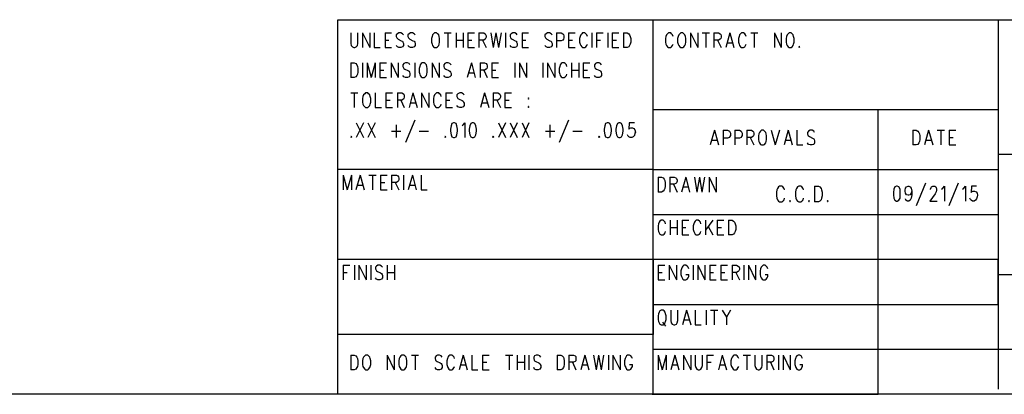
# Model space of a CAD drawing. Extents: x 11.9 to 28.1, y 10.8 to 21.2.
# Tile 27 of 33: x 22.3 to 25.6, y 10.8 to 12. Entities that reach past the tile are written whole.
import ezdxf

# ---------------------------------------------------------------- set-up
doc = ezdxf.new("R2010")
doc.units = 0
doc.header["$MEASUREMENT"] = 0
doc.layers.add('LAYNR1', color=2, linetype='Continuous')

msp = doc.modelspace()

# ---------------------------------------------------------------- linework, layer by layer
at = {"layer": 'LAYNR1'}
for points in [[(23.389, 10.799), (23.389, 12.049)], [(23.389, 12.049), (28.093, 12.049)], [(24.442, 10.799), (24.442, 12.049)], [(25.593, 12.049), (25.593, 10.816)], [(23.433, 12.005), (23.433, 11.97), (23.434, 11.963), (23.438, 11.958), (23.443, 11.956)], [(23.446, 11.956), (23.451, 11.958), (23.455, 11.963), (23.456, 11.97), (23.456, 12.005)], [(23.472, 12.005), (23.472, 11.956)], [(23.472, 12.005), (23.496, 11.956)], [(23.496, 12.005), (23.496, 11.956)], [(23.511, 12.005), (23.511, 11.956)], [(23.547, 12.005), (23.547, 11.956)], [(23.547, 12.005), (23.569, 12.005)], [(23.608, 11.998), (23.605, 12.002), (23.6, 12.005), (23.593, 12.005), (23.588, 12.002), (23.584, 11.998), (23.584, 11.993)], [(23.584, 11.993), (23.586, 11.988), (23.588, 11.986), (23.591, 11.984), (23.601, 11.979), (23.605, 11.977), (23.606, 11.974)], [(23.647, 11.998), (23.644, 12.002), (23.639, 12.005), (23.632, 12.005), (23.627, 12.002), (23.623, 11.998), (23.623, 11.993)], [(23.623, 11.993), (23.625, 11.988), (23.627, 11.986), (23.63, 11.984), (23.64, 11.979), (23.644, 11.977), (23.646, 11.974)], [(23.704, 11.993), (23.702, 11.986), (23.702, 11.974)], [(23.712, 12.005), (23.709, 12.002), (23.705, 11.998), (23.704, 11.993)], [(23.727, 11.993), (23.726, 11.998), (23.722, 12.002), (23.719, 12.005), (23.712, 12.005)], [(23.729, 11.974), (23.729, 11.986), (23.727, 11.993)], [(23.744, 12.005), (23.768, 12.005)], [(23.756, 12.005), (23.756, 11.956)], [(23.784, 12.005), (23.784, 11.956)], [(23.808, 12.005), (23.808, 11.956)], [(23.823, 12.005), (23.823, 11.956)], [(23.823, 12.005), (23.845, 12.005)], [(23.86, 12.005), (23.86, 11.956)], [(23.86, 12.005), (23.876, 12.005), (23.881, 12.002), (23.882, 12), (23.884, 11.995), (23.884, 11.991), (23.882, 11.986), (23.881, 11.984), (23.876, 11.981), (23.86, 11.981)], [(23.9, 12.005), (23.908, 11.956)], [(23.917, 12.005), (23.908, 11.956)], [(23.917, 12.005), (23.925, 11.956)], [(23.934, 12.005), (23.925, 11.956)], [(23.949, 12.005), (23.949, 11.956)], [(23.988, 11.998), (23.985, 12.002), (23.98, 12.005), (23.973, 12.005), (23.968, 12.002), (23.964, 11.998), (23.964, 11.993)], [(23.964, 11.993), (23.966, 11.988), (23.968, 11.986), (23.971, 11.984), (23.981, 11.979), (23.985, 11.977), (23.986, 11.974)], [(24.004, 12.005), (24.004, 11.956)], [(24.004, 12.005), (24.026, 12.005)], [(24.104, 11.998), (24.101, 12.002), (24.096, 12.005), (24.089, 12.005), (24.084, 12.002), (24.08, 11.998), (24.08, 11.993)], [(24.08, 11.993), (24.082, 11.988), (24.084, 11.986), (24.087, 11.984), (24.097, 11.979), (24.101, 11.977), (24.102, 11.974)], [(24.119, 12.005), (24.119, 11.956)], [(24.119, 12.005), (24.135, 12.005), (24.14, 12.002), (24.142, 12), (24.143, 11.995), (24.143, 11.988), (24.142, 11.984), (24.14, 11.981), (24.135, 11.979), (24.119, 11.979)], [(24.159, 12.005), (24.159, 11.956)], [(24.159, 12.005), (24.181, 12.005)], [(24.198, 11.993), (24.196, 11.986), (24.196, 11.974)], [(24.222, 11.993), (24.22, 11.998), (24.217, 12.002), (24.213, 12.005), (24.206, 12.005), (24.203, 12.002), (24.2, 11.998), (24.198, 11.993)], [(24.237, 12.005), (24.237, 11.956)], [(24.252, 12.005), (24.252, 11.956)], [(24.252, 12.005), (24.275, 12.005)], [(24.29, 12.005), (24.29, 11.956)], [(24.305, 12.005), (24.305, 11.956)], [(24.305, 12.005), (24.327, 12.005)], [(24.343, 12.005), (24.343, 11.956)], [(24.343, 12.005), (24.355, 12.005), (24.36, 12.002), (24.363, 11.998), (24.365, 11.993)], [(24.365, 11.993), (24.367, 11.986), (24.367, 11.974)], [(24.484, 11.993), (24.483, 11.986), (24.483, 11.974)], [(24.508, 11.993), (24.506, 11.998), (24.503, 12.002), (24.5, 12.005), (24.493, 12.005), (24.489, 12.002), (24.486, 11.998), (24.484, 11.993)], [(24.525, 11.993), (24.523, 11.986), (24.523, 11.974)], [(24.534, 12.005), (24.53, 12.002), (24.527, 11.998), (24.525, 11.993)], [(24.549, 11.993), (24.547, 11.998), (24.544, 12.002), (24.54, 12.005), (24.534, 12.005)], [(24.551, 11.974), (24.551, 11.986), (24.549, 11.993)], [(24.566, 12.005), (24.566, 11.956)], [(24.566, 12.005), (24.59, 11.956)], [(24.59, 12.005), (24.59, 11.956)], [(24.605, 12.005), (24.629, 12.005)], [(24.617, 12.005), (24.617, 11.956)], [(24.644, 12.005), (24.644, 11.956)], [(24.644, 12.005), (24.66, 12.005), (24.665, 12.002), (24.667, 12), (24.668, 11.995), (24.668, 11.991), (24.667, 11.986), (24.665, 11.984), (24.66, 11.981), (24.644, 11.981)], [(24.697, 12.005), (24.684, 11.956)], [(24.697, 12.005), (24.711, 11.956)], [(24.728, 11.993), (24.726, 11.986), (24.726, 11.974)], [(24.752, 11.993), (24.75, 11.998), (24.747, 12.002), (24.743, 12.005), (24.736, 12.005), (24.733, 12.002), (24.73, 11.998), (24.728, 11.993)], [(24.767, 12.005), (24.791, 12.005)], [(24.779, 12.005), (24.779, 11.956)], [(24.846, 12.005), (24.846, 11.956)], [(24.846, 12.005), (24.869, 11.956)], [(24.869, 12.005), (24.869, 11.956)], [(24.886, 11.993), (24.885, 11.986), (24.885, 11.974)], [(24.895, 12.005), (24.892, 12.002), (24.888, 11.998), (24.886, 11.993)], [(24.91, 11.993), (24.909, 11.998), (24.905, 12.002), (24.902, 12.005), (24.895, 12.005)], [(24.912, 11.974), (24.912, 11.986), (24.91, 11.993)], [(23.547, 11.981), (23.56, 11.981)], [(23.593, 11.956), (23.588, 11.958), (23.584, 11.963)], [(23.606, 11.974), (23.608, 11.97), (23.608, 11.963), (23.605, 11.958), (23.6, 11.956)], [(23.632, 11.956), (23.627, 11.958), (23.623, 11.963)], [(23.646, 11.974), (23.647, 11.97), (23.647, 11.963), (23.644, 11.958), (23.639, 11.956)], [(23.702, 11.974), (23.704, 11.967), (23.705, 11.963), (23.709, 11.958), (23.712, 11.956)], [(23.719, 11.956), (23.722, 11.958), (23.726, 11.963), (23.727, 11.967), (23.729, 11.974)], [(23.784, 11.981), (23.808, 11.981)], [(23.823, 11.981), (23.836, 11.981)], [(23.872, 11.981), (23.884, 11.956)], [(23.973, 11.956), (23.968, 11.958), (23.964, 11.963)], [(23.986, 11.974), (23.988, 11.97), (23.988, 11.963), (23.985, 11.958), (23.98, 11.956)], [(24.004, 11.981), (24.017, 11.981)], [(24.089, 11.956), (24.084, 11.958), (24.08, 11.963)], [(24.102, 11.974), (24.104, 11.97), (24.104, 11.963), (24.101, 11.958), (24.096, 11.956)], [(24.159, 11.981), (24.172, 11.981)], [(24.196, 11.974), (24.198, 11.967), (24.2, 11.963), (24.203, 11.958), (24.206, 11.956)], [(24.213, 11.956), (24.217, 11.958), (24.22, 11.963), (24.222, 11.967)], [(24.252, 11.981), (24.266, 11.981)], [(24.305, 11.981), (24.319, 11.981)], [(24.367, 11.974), (24.365, 11.967), (24.363, 11.963), (24.36, 11.958), (24.355, 11.956)], [(24.483, 11.974), (24.484, 11.967), (24.486, 11.963), (24.489, 11.958), (24.493, 11.956)], [(24.5, 11.956), (24.503, 11.958), (24.506, 11.963), (24.508, 11.967)], [(24.523, 11.974), (24.525, 11.967), (24.527, 11.963), (24.53, 11.958), (24.534, 11.956)], [(24.54, 11.956), (24.544, 11.958), (24.547, 11.963), (24.549, 11.967), (24.551, 11.974)], [(24.656, 11.981), (24.668, 11.956)], [(24.689, 11.972), (24.706, 11.972)], [(24.726, 11.974), (24.728, 11.967), (24.73, 11.963), (24.733, 11.958), (24.736, 11.956)], [(24.743, 11.956), (24.747, 11.958), (24.75, 11.963), (24.752, 11.967)], [(24.885, 11.974), (24.886, 11.967), (24.888, 11.963), (24.892, 11.958), (24.895, 11.956)], [(24.902, 11.956), (24.905, 11.958), (24.909, 11.963), (24.91, 11.967), (24.912, 11.974)], [(24.929, 11.96), (24.927, 11.958), (24.929, 11.956)], [(24.929, 11.956), (24.931, 11.958), (24.929, 11.96)], [(23.443, 11.956), (23.446, 11.956)], [(23.511, 11.956), (23.531, 11.956)], [(23.547, 11.956), (23.569, 11.956)], [(23.6, 11.956), (23.593, 11.956)], [(23.639, 11.956), (23.632, 11.956)], [(23.712, 11.956), (23.719, 11.956)], [(23.823, 11.956), (23.845, 11.956)], [(23.98, 11.956), (23.973, 11.956)], [(24.004, 11.956), (24.026, 11.956)], [(24.096, 11.956), (24.089, 11.956)], [(24.159, 11.956), (24.181, 11.956)], [(24.206, 11.956), (24.213, 11.956)], [(24.305, 11.956), (24.327, 11.956)], [(24.355, 11.956), (24.343, 11.956)], [(24.493, 11.956), (24.5, 11.956)], [(24.534, 11.956), (24.54, 11.956)], [(24.736, 11.956), (24.743, 11.956)], [(24.895, 11.956), (24.902, 11.956)], [(23.433, 11.905), (23.433, 11.856)], [(23.433, 11.905), (23.444, 11.905), (23.45, 11.903), (23.453, 11.898), (23.455, 11.893)], [(23.455, 11.893), (23.456, 11.886), (23.456, 11.874)], [(23.472, 11.905), (23.472, 11.856)], [(23.487, 11.905), (23.487, 11.856)], [(23.487, 11.905), (23.501, 11.856)], [(23.514, 11.905), (23.501, 11.856)], [(23.514, 11.905), (23.514, 11.856)], [(23.53, 11.905), (23.53, 11.856)], [(23.53, 11.905), (23.552, 11.905)], [(23.567, 11.905), (23.567, 11.856)], [(23.567, 11.905), (23.591, 11.856)], [(23.591, 11.905), (23.591, 11.856)], [(23.63, 11.898), (23.627, 11.903), (23.622, 11.905), (23.615, 11.905), (23.61, 11.903), (23.606, 11.898), (23.606, 11.893)], [(23.606, 11.893), (23.608, 11.888), (23.61, 11.886), (23.613, 11.884), (23.623, 11.879), (23.627, 11.877), (23.629, 11.874)], [(23.646, 11.905), (23.646, 11.856)], [(23.663, 11.893), (23.661, 11.886), (23.661, 11.874)], [(23.671, 11.905), (23.668, 11.903), (23.664, 11.898), (23.663, 11.893)], [(23.686, 11.893), (23.685, 11.898), (23.681, 11.903), (23.678, 11.905), (23.671, 11.905)], [(23.688, 11.874), (23.688, 11.886), (23.686, 11.893)], [(23.704, 11.905), (23.704, 11.856)], [(23.704, 11.905), (23.727, 11.856)], [(23.727, 11.905), (23.727, 11.856)], [(23.767, 11.898), (23.763, 11.903), (23.758, 11.905), (23.751, 11.905), (23.746, 11.903), (23.743, 11.898), (23.743, 11.893)], [(23.743, 11.893), (23.744, 11.888), (23.746, 11.886), (23.75, 11.884), (23.76, 11.879), (23.763, 11.877), (23.765, 11.874)], [(23.835, 11.905), (23.821, 11.856)], [(23.835, 11.905), (23.848, 11.856)], [(23.864, 11.905), (23.864, 11.856)], [(23.864, 11.905), (23.879, 11.905), (23.884, 11.903), (23.886, 11.9), (23.888, 11.895), (23.888, 11.891), (23.886, 11.886), (23.884, 11.884), (23.879, 11.881), (23.864, 11.881)], [(23.903, 11.905), (23.903, 11.856)], [(23.903, 11.905), (23.925, 11.905)], [(23.98, 11.905), (23.98, 11.856)], [(23.995, 11.905), (23.995, 11.856)], [(23.995, 11.905), (24.019, 11.856)], [(24.019, 11.905), (24.019, 11.856)], [(24.073, 11.905), (24.073, 11.856)], [(24.089, 11.905), (24.089, 11.856)], [(24.089, 11.905), (24.113, 11.856)], [(24.113, 11.905), (24.113, 11.856)], [(24.13, 11.893), (24.128, 11.886), (24.128, 11.874)], [(24.154, 11.893), (24.152, 11.898), (24.148, 11.903), (24.145, 11.905), (24.138, 11.905), (24.135, 11.903), (24.131, 11.898), (24.13, 11.893)], [(24.169, 11.905), (24.169, 11.856)], [(24.193, 11.905), (24.193, 11.856)], [(24.208, 11.905), (24.208, 11.856)], [(24.208, 11.905), (24.23, 11.905)], [(24.269, 11.898), (24.266, 11.903), (24.261, 11.905), (24.254, 11.905), (24.249, 11.903), (24.246, 11.898), (24.246, 11.893)], [(24.246, 11.893), (24.247, 11.888), (24.249, 11.886), (24.252, 11.884), (24.263, 11.879), (24.266, 11.877), (24.268, 11.874)], [(23.456, 11.874), (23.455, 11.867), (23.453, 11.863), (23.45, 11.858), (23.444, 11.856)], [(23.53, 11.881), (23.543, 11.881)], [(23.615, 11.856), (23.61, 11.858), (23.606, 11.863)], [(23.629, 11.874), (23.63, 11.87), (23.63, 11.863), (23.627, 11.858), (23.622, 11.856)], [(23.661, 11.874), (23.663, 11.867), (23.664, 11.863), (23.668, 11.858), (23.671, 11.856)], [(23.678, 11.856), (23.681, 11.858), (23.685, 11.863), (23.686, 11.867), (23.688, 11.874)], [(23.751, 11.856), (23.746, 11.858), (23.743, 11.863)], [(23.765, 11.874), (23.767, 11.87), (23.767, 11.863), (23.763, 11.858), (23.758, 11.856)], [(23.826, 11.872), (23.843, 11.872)], [(23.876, 11.881), (23.888, 11.856)], [(23.903, 11.881), (23.917, 11.881)], [(24.128, 11.874), (24.13, 11.867), (24.131, 11.863), (24.135, 11.858), (24.138, 11.856)], [(24.145, 11.856), (24.148, 11.858), (24.152, 11.863), (24.154, 11.867)], [(24.169, 11.881), (24.193, 11.881)], [(24.208, 11.881), (24.222, 11.881)], [(24.254, 11.856), (24.249, 11.858), (24.246, 11.863)], [(24.268, 11.874), (24.269, 11.87), (24.269, 11.863), (24.266, 11.858), (24.261, 11.856)], [(23.444, 11.856), (23.433, 11.856)], [(23.53, 11.856), (23.552, 11.856)], [(23.622, 11.856), (23.615, 11.856)], [(23.671, 11.856), (23.678, 11.856)], [(23.758, 11.856), (23.751, 11.856)], [(23.903, 11.856), (23.925, 11.856)], [(24.138, 11.856), (24.145, 11.856)], [(24.208, 11.856), (24.23, 11.856)], [(24.261, 11.856), (24.254, 11.856)], [(23.433, 11.805), (23.456, 11.805)], [(23.444, 11.805), (23.444, 11.756)], [(23.482, 11.805), (23.479, 11.802), (23.475, 11.798), (23.473, 11.793)], [(23.497, 11.793), (23.496, 11.798), (23.492, 11.802), (23.489, 11.805), (23.482, 11.805)], [(23.514, 11.805), (23.514, 11.756)], [(23.55, 11.805), (23.55, 11.756)], [(23.55, 11.805), (23.572, 11.805)], [(23.588, 11.805), (23.588, 11.756)], [(23.588, 11.805), (23.603, 11.805), (23.608, 11.802), (23.61, 11.8), (23.611, 11.795), (23.611, 11.791), (23.61, 11.786), (23.608, 11.784), (23.603, 11.781), (23.588, 11.781)], [(23.64, 11.805), (23.627, 11.756)], [(23.64, 11.805), (23.654, 11.756)], [(23.669, 11.805), (23.669, 11.756)], [(23.669, 11.805), (23.693, 11.756)], [(23.693, 11.805), (23.693, 11.756)], [(23.734, 11.793), (23.733, 11.798), (23.729, 11.802), (23.726, 11.805), (23.719, 11.805), (23.715, 11.802), (23.712, 11.798), (23.71, 11.793)], [(23.75, 11.805), (23.75, 11.756)], [(23.75, 11.805), (23.772, 11.805)], [(23.811, 11.798), (23.808, 11.802), (23.802, 11.805), (23.796, 11.805), (23.79, 11.802), (23.787, 11.798), (23.787, 11.793)], [(23.879, 11.805), (23.865, 11.756)], [(23.879, 11.805), (23.893, 11.756)], [(23.908, 11.805), (23.908, 11.756)], [(23.908, 11.805), (23.923, 11.805), (23.929, 11.802), (23.93, 11.8), (23.932, 11.795), (23.932, 11.791), (23.93, 11.786), (23.929, 11.784), (23.923, 11.781), (23.908, 11.781)], [(23.947, 11.805), (23.947, 11.756)], [(23.947, 11.805), (23.969, 11.805)], [(23.473, 11.793), (23.472, 11.786), (23.472, 11.774)], [(23.472, 11.774), (23.473, 11.767), (23.475, 11.763), (23.479, 11.758), (23.482, 11.756)], [(23.489, 11.756), (23.492, 11.758), (23.496, 11.763), (23.497, 11.767), (23.499, 11.774)], [(23.499, 11.774), (23.499, 11.786), (23.497, 11.793)], [(23.55, 11.781), (23.564, 11.781)], [(23.6, 11.781), (23.611, 11.756)], [(23.632, 11.772), (23.649, 11.772)], [(23.71, 11.793), (23.709, 11.786), (23.709, 11.774)], [(23.709, 11.774), (23.71, 11.767), (23.712, 11.763), (23.715, 11.758), (23.719, 11.756)], [(23.726, 11.756), (23.729, 11.758), (23.733, 11.763), (23.734, 11.767)], [(23.75, 11.781), (23.763, 11.781)], [(23.787, 11.793), (23.789, 11.788), (23.79, 11.786), (23.794, 11.784), (23.804, 11.779), (23.808, 11.777), (23.809, 11.774)], [(23.796, 11.756), (23.79, 11.758), (23.787, 11.763)], [(23.809, 11.774), (23.811, 11.77), (23.811, 11.763), (23.808, 11.758), (23.802, 11.756)], [(23.871, 11.772), (23.888, 11.772)], [(23.92, 11.781), (23.932, 11.756)], [(23.947, 11.781), (23.961, 11.781)], [(23.482, 11.756), (23.489, 11.756)], [(23.514, 11.756), (23.535, 11.756)], [(23.55, 11.756), (23.572, 11.756)], [(23.719, 11.756), (23.726, 11.756)], [(23.75, 11.756), (23.772, 11.756)], [(23.802, 11.756), (23.796, 11.756)], [(23.947, 11.756), (23.969, 11.756)], [(24.026, 11.76), (24.024, 11.758), (24.026, 11.756)], [(24.026, 11.756), (24.027, 11.758), (24.026, 11.76)], [(24.442, 11.749), (25.593, 11.749)], [(25.192, 10.799), (25.192, 11.749)], [(23.451, 11.705), (23.475, 11.656)], [(23.475, 11.705), (23.451, 11.656)], [(23.49, 11.705), (23.514, 11.656)], [(23.514, 11.705), (23.49, 11.656)], [(23.584, 11.698), (23.584, 11.656)], [(23.646, 11.714), (23.615, 11.639)], [(23.775, 11.705), (23.77, 11.703), (23.767, 11.695), (23.765, 11.684), (23.765, 11.677), (23.767, 11.665), (23.77, 11.658), (23.775, 11.656)], [(23.779, 11.656), (23.784, 11.658), (23.787, 11.665), (23.789, 11.677), (23.789, 11.684), (23.787, 11.695), (23.784, 11.703), (23.779, 11.705), (23.775, 11.705)], [(23.804, 11.695), (23.808, 11.698), (23.813, 11.705), (23.813, 11.656)], [(23.838, 11.705), (23.833, 11.703), (23.83, 11.695), (23.828, 11.684), (23.828, 11.677), (23.83, 11.665), (23.833, 11.658), (23.838, 11.656)], [(23.842, 11.656), (23.847, 11.658), (23.85, 11.665), (23.852, 11.677), (23.852, 11.684), (23.85, 11.695), (23.847, 11.703), (23.842, 11.705), (23.838, 11.705)], [(23.925, 11.705), (23.949, 11.656)], [(23.949, 11.705), (23.925, 11.656)], [(23.964, 11.705), (23.988, 11.656)], [(23.988, 11.705), (23.964, 11.656)], [(24.004, 11.705), (24.027, 11.656)], [(24.027, 11.705), (24.004, 11.656)], [(24.097, 11.698), (24.097, 11.656)], [(24.159, 11.714), (24.128, 11.639)], [(24.288, 11.705), (24.283, 11.703), (24.28, 11.695), (24.278, 11.684), (24.278, 11.677), (24.28, 11.665), (24.283, 11.658), (24.288, 11.656)], [(24.292, 11.656), (24.297, 11.658), (24.3, 11.665), (24.302, 11.677), (24.302, 11.684), (24.3, 11.695), (24.297, 11.703), (24.292, 11.705), (24.288, 11.705)], [(24.327, 11.705), (24.322, 11.703), (24.319, 11.695), (24.317, 11.684), (24.317, 11.677), (24.319, 11.665), (24.322, 11.658), (24.327, 11.656)], [(24.331, 11.656), (24.336, 11.658), (24.339, 11.665), (24.341, 11.677), (24.341, 11.684), (24.339, 11.695), (24.336, 11.703), (24.331, 11.705), (24.327, 11.705)], [(24.379, 11.705), (24.361, 11.705), (24.36, 11.684), (24.361, 11.686), (24.367, 11.688), (24.372, 11.688), (24.377, 11.686), (24.38, 11.681), (24.382, 11.674)], [(23.569, 11.677), (23.6, 11.677)], [(23.661, 11.677), (23.692, 11.677)], [(24.082, 11.677), (24.113, 11.677)], [(24.174, 11.677), (24.205, 11.677)], [(24.365, 11.656), (24.36, 11.658), (24.358, 11.66), (24.356, 11.665)], [(24.382, 11.674), (24.38, 11.67), (24.379, 11.663), (24.375, 11.658), (24.37, 11.656)], [(24.646, 11.68), (24.632, 11.631)], [(24.646, 11.68), (24.66, 11.631)], [(24.675, 11.68), (24.675, 11.631)], [(24.675, 11.68), (24.69, 11.68), (24.696, 11.677), (24.697, 11.675), (24.699, 11.67), (24.699, 11.663), (24.697, 11.659), (24.696, 11.656), (24.69, 11.654), (24.675, 11.654)], [(24.714, 11.68), (24.714, 11.631)], [(24.714, 11.68), (24.73, 11.68), (24.735, 11.677), (24.736, 11.675), (24.738, 11.67), (24.738, 11.663), (24.736, 11.659), (24.735, 11.656), (24.73, 11.654), (24.714, 11.654)], [(24.754, 11.68), (24.754, 11.631)], [(24.754, 11.68), (24.769, 11.68), (24.774, 11.677), (24.776, 11.675), (24.777, 11.67), (24.777, 11.666), (24.776, 11.661), (24.774, 11.659), (24.769, 11.656), (24.754, 11.656)], [(24.794, 11.668), (24.793, 11.661), (24.793, 11.649)], [(24.803, 11.68), (24.8, 11.677), (24.796, 11.673), (24.794, 11.668)], [(24.818, 11.668), (24.817, 11.673), (24.813, 11.677), (24.81, 11.68), (24.803, 11.68)], [(24.82, 11.649), (24.82, 11.661), (24.818, 11.668)], [(24.835, 11.68), (24.849, 11.631)], [(24.863, 11.68), (24.849, 11.631)], [(24.892, 11.68), (24.878, 11.631)], [(24.892, 11.68), (24.905, 11.631)], [(24.921, 11.68), (24.921, 11.631)], [(24.98, 11.673), (24.977, 11.677), (24.972, 11.68), (24.965, 11.68), (24.96, 11.677), (24.956, 11.673), (24.956, 11.668)], [(24.956, 11.668), (24.958, 11.663), (24.96, 11.661), (24.963, 11.659), (24.973, 11.654), (24.977, 11.652), (24.979, 11.649)], [(25.308, 11.68), (25.308, 11.631)], [(25.308, 11.68), (25.319, 11.68), (25.325, 11.677), (25.328, 11.673), (25.33, 11.668)], [(25.33, 11.668), (25.331, 11.661), (25.331, 11.649)], [(25.36, 11.68), (25.347, 11.631)], [(25.36, 11.68), (25.374, 11.631)], [(25.389, 11.68), (25.413, 11.68)], [(25.401, 11.68), (25.401, 11.631)], [(25.429, 11.68), (25.429, 11.631)], [(25.429, 11.68), (25.451, 11.68)], [(23.434, 11.66), (23.433, 11.658), (23.434, 11.656)], [(23.434, 11.656), (23.436, 11.658), (23.434, 11.66)], [(23.748, 11.66), (23.746, 11.658), (23.748, 11.656)], [(23.748, 11.656), (23.75, 11.658), (23.748, 11.66)], [(23.775, 11.656), (23.779, 11.656)], [(23.838, 11.656), (23.842, 11.656)], [(23.908, 11.66), (23.906, 11.658), (23.908, 11.656)], [(23.908, 11.656), (23.91, 11.658), (23.908, 11.66)], [(24.261, 11.66), (24.259, 11.658), (24.261, 11.656)], [(24.261, 11.656), (24.263, 11.658), (24.261, 11.66)], [(24.288, 11.656), (24.292, 11.656)], [(24.327, 11.656), (24.331, 11.656)], [(24.37, 11.656), (24.365, 11.656)], [(24.638, 11.647), (24.655, 11.647)], [(24.765, 11.656), (24.777, 11.631)], [(24.793, 11.649), (24.794, 11.642), (24.796, 11.638), (24.8, 11.633), (24.803, 11.631)], [(24.803, 11.631), (24.81, 11.631)], [(24.81, 11.631), (24.813, 11.633), (24.817, 11.638), (24.818, 11.642), (24.82, 11.649)], [(24.883, 11.647), (24.9, 11.647)], [(24.921, 11.631), (24.941, 11.631)], [(24.965, 11.631), (24.96, 11.633), (24.956, 11.638)], [(24.972, 11.631), (24.965, 11.631)], [(24.979, 11.649), (24.98, 11.645), (24.98, 11.638), (24.977, 11.633), (24.972, 11.631)], [(25.319, 11.631), (25.308, 11.631)], [(25.331, 11.649), (25.33, 11.642), (25.328, 11.638), (25.325, 11.633), (25.319, 11.631)], [(25.352, 11.647), (25.369, 11.647)], [(25.429, 11.656), (25.442, 11.656)], [(25.429, 11.631), (25.451, 11.631)], [(28.088, 11.599), (25.593, 11.599)], [(25.593, 11.599), (25.593, 11.199)], [(24.442, 11.549), (23.392, 11.549)], [(24.442, 11.549), (25.593, 11.549)], [(23.407, 11.53), (23.407, 11.481)], [(23.407, 11.53), (23.421, 11.481)], [(23.435, 11.53), (23.421, 11.481)], [(23.435, 11.53), (23.435, 11.481)], [(23.464, 11.53), (23.45, 11.481)], [(23.464, 11.53), (23.477, 11.481)], [(23.493, 11.53), (23.517, 11.53)], [(23.505, 11.53), (23.505, 11.481)], [(23.532, 11.53), (23.532, 11.481)], [(23.532, 11.53), (23.554, 11.53)], [(23.532, 11.506), (23.546, 11.506)], [(23.569, 11.53), (23.569, 11.481)], [(23.569, 11.53), (23.585, 11.53), (23.59, 11.528), (23.592, 11.525), (23.593, 11.52), (23.593, 11.516), (23.592, 11.511), (23.59, 11.509), (23.585, 11.506), (23.569, 11.506)], [(23.581, 11.506), (23.593, 11.481)], [(23.609, 11.53), (23.609, 11.481)], [(23.638, 11.53), (23.624, 11.481)], [(23.638, 11.53), (23.651, 11.481)], [(23.667, 11.53), (23.667, 11.481)], [(24.458, 11.524), (24.458, 11.474)], [(24.458, 11.524), (24.469, 11.524), (24.475, 11.521), (24.478, 11.517), (24.48, 11.512)], [(24.48, 11.512), (24.481, 11.505), (24.481, 11.493)], [(24.497, 11.524), (24.497, 11.474)], [(24.497, 11.524), (24.512, 11.524), (24.517, 11.521), (24.519, 11.519), (24.521, 11.514), (24.521, 11.51), (24.519, 11.505), (24.517, 11.502), (24.512, 11.5), (24.497, 11.5)], [(24.509, 11.5), (24.521, 11.474)], [(24.55, 11.524), (24.536, 11.474)], [(24.55, 11.524), (24.563, 11.474)], [(24.579, 11.524), (24.587, 11.474)], [(24.596, 11.524), (24.587, 11.474)], [(24.596, 11.524), (24.604, 11.474)], [(24.613, 11.524), (24.604, 11.474)], [(24.628, 11.524), (24.628, 11.474)], [(24.628, 11.524), (24.652, 11.474)], [(24.652, 11.524), (24.652, 11.474)], [(25.35, 11.503), (25.319, 11.428)], [(25.459, 11.503), (25.428, 11.428)], [(23.455, 11.497), (23.472, 11.497)], [(23.532, 11.481), (23.554, 11.481)], [(23.629, 11.497), (23.646, 11.497)], [(23.667, 11.481), (23.687, 11.481)], [(24.469, 11.474), (24.458, 11.474)], [(24.481, 11.493), (24.48, 11.486), (24.478, 11.481), (24.475, 11.477), (24.469, 11.474)], [(24.541, 11.491), (24.558, 11.491)], [(24.854, 11.481), (24.853, 11.473)], [(24.853, 11.473), (24.853, 11.461)], [(24.856, 11.486), (24.854, 11.481)], [(24.86, 11.491), (24.856, 11.486)], [(24.863, 11.493), (24.86, 11.491)], [(24.871, 11.493), (24.863, 11.493)], [(24.874, 11.491), (24.871, 11.493)], [(24.878, 11.486), (24.874, 11.491)], [(24.88, 11.481), (24.878, 11.486)], [(24.918, 11.481), (24.916, 11.473)], [(24.916, 11.473), (24.916, 11.461)], [(24.92, 11.486), (24.918, 11.481)], [(24.923, 11.491), (24.92, 11.486)], [(24.927, 11.493), (24.923, 11.491)], [(24.934, 11.493), (24.927, 11.493)], [(24.938, 11.491), (24.934, 11.493)], [(24.942, 11.486), (24.938, 11.491)], [(24.943, 11.481), (24.942, 11.486)], [(24.98, 11.493), (24.98, 11.441)], [(24.98, 11.493), (24.993, 11.493)], [(24.993, 11.493), (24.998, 11.491)], [(24.998, 11.491), (25.002, 11.486)], [(25.002, 11.486), (25.003, 11.481)], [(25.003, 11.481), (25.005, 11.473)], [(25.005, 11.473), (25.005, 11.461)], [(25.253, 11.494), (25.248, 11.491), (25.244, 11.484), (25.243, 11.472), (25.243, 11.465), (25.244, 11.454), (25.248, 11.447), (25.253, 11.444)], [(25.256, 11.444), (25.261, 11.447), (25.265, 11.454), (25.266, 11.465), (25.266, 11.472), (25.265, 11.484), (25.261, 11.491), (25.256, 11.494), (25.253, 11.494)], [(25.292, 11.463), (25.287, 11.465), (25.283, 11.47), (25.282, 11.477), (25.282, 11.48), (25.283, 11.487), (25.287, 11.491), (25.292, 11.494), (25.294, 11.494), (25.299, 11.491), (25.302, 11.487), (25.304, 11.477), (25.304, 11.465), (25.302, 11.454), (25.299, 11.447), (25.294, 11.444)], [(25.304, 11.477), (25.302, 11.47), (25.299, 11.465), (25.294, 11.463)], [(25.367, 11.482), (25.367, 11.484), (25.369, 11.489), (25.37, 11.491), (25.374, 11.494), (25.381, 11.494), (25.384, 11.491), (25.386, 11.489), (25.387, 11.484), (25.387, 11.48), (25.386, 11.475), (25.382, 11.468), (25.365, 11.444)], [(25.404, 11.484), (25.408, 11.487), (25.413, 11.494), (25.413, 11.444)], [(25.474, 11.484), (25.478, 11.487), (25.483, 11.494), (25.483, 11.444)], [(25.52, 11.494), (25.503, 11.494), (25.502, 11.472), (25.503, 11.475), (25.508, 11.477), (25.514, 11.477), (25.519, 11.475), (25.522, 11.47), (25.524, 11.463)], [(24.853, 11.461), (24.854, 11.453)], [(24.854, 11.453), (24.856, 11.448)], [(24.856, 11.448), (24.86, 11.443)], [(24.86, 11.443), (24.863, 11.441)], [(24.863, 11.441), (24.871, 11.441)], [(24.871, 11.441), (24.874, 11.443)], [(24.874, 11.443), (24.878, 11.448)], [(24.878, 11.448), (24.88, 11.453)], [(24.898, 11.446), (24.896, 11.443)], [(24.896, 11.443), (24.898, 11.441)], [(24.9, 11.443), (24.898, 11.446)], [(24.898, 11.441), (24.9, 11.443)], [(24.916, 11.461), (24.918, 11.453)], [(24.918, 11.453), (24.92, 11.448)], [(24.92, 11.448), (24.923, 11.443)], [(24.923, 11.443), (24.927, 11.441)], [(24.927, 11.441), (24.934, 11.441)], [(24.934, 11.441), (24.938, 11.443)], [(24.938, 11.443), (24.942, 11.448)], [(24.942, 11.448), (24.943, 11.453)], [(24.962, 11.446), (24.96, 11.443)], [(24.96, 11.443), (24.962, 11.441)], [(24.963, 11.443), (24.962, 11.446)], [(24.962, 11.441), (24.963, 11.443)], [(24.993, 11.441), (24.98, 11.441)], [(24.998, 11.443), (24.993, 11.441)], [(25.002, 11.448), (24.998, 11.443)], [(25.003, 11.453), (25.002, 11.448)], [(25.005, 11.461), (25.003, 11.453)], [(25.023, 11.446), (25.022, 11.443)], [(25.022, 11.443), (25.023, 11.441)], [(25.025, 11.443), (25.023, 11.446)], [(25.023, 11.441), (25.025, 11.443)], [(25.253, 11.444), (25.256, 11.444)], [(25.29, 11.444), (25.285, 11.447), (25.283, 11.451)], [(25.294, 11.444), (25.29, 11.444)], [(25.294, 11.463), (25.292, 11.463)], [(25.365, 11.444), (25.389, 11.444)], [(25.507, 11.444), (25.502, 11.447), (25.5, 11.449), (25.498, 11.454)], [(25.512, 11.444), (25.507, 11.444)], [(25.524, 11.463), (25.522, 11.458), (25.52, 11.451), (25.517, 11.447), (25.512, 11.444)], [(24.442, 11.399), (25.593, 11.399)], [(24.459, 11.368), (24.458, 11.361), (24.458, 11.349)], [(24.483, 11.368), (24.481, 11.373), (24.478, 11.377), (24.475, 11.38), (24.468, 11.38), (24.464, 11.377), (24.461, 11.373), (24.459, 11.368)], [(24.498, 11.38), (24.498, 11.331)], [(24.522, 11.38), (24.522, 11.331)], [(24.538, 11.38), (24.538, 11.331)], [(24.538, 11.38), (24.56, 11.38)], [(24.577, 11.368), (24.575, 11.361), (24.575, 11.349)], [(24.601, 11.368), (24.599, 11.373), (24.596, 11.377), (24.592, 11.38), (24.585, 11.38), (24.582, 11.377), (24.579, 11.373), (24.577, 11.368)], [(24.616, 11.38), (24.616, 11.331)], [(24.64, 11.38), (24.616, 11.347)], [(24.655, 11.38), (24.655, 11.331)], [(24.655, 11.38), (24.677, 11.38)], [(24.693, 11.38), (24.693, 11.331)], [(24.693, 11.38), (24.705, 11.38), (24.71, 11.377), (24.713, 11.373), (24.715, 11.368)], [(24.715, 11.368), (24.717, 11.361), (24.717, 11.349)], [(24.458, 11.349), (24.459, 11.342), (24.461, 11.338), (24.464, 11.333), (24.468, 11.331)], [(24.475, 11.331), (24.478, 11.333), (24.481, 11.338), (24.483, 11.342)], [(24.498, 11.356), (24.522, 11.356)], [(24.538, 11.356), (24.551, 11.356)], [(24.575, 11.349), (24.577, 11.342), (24.579, 11.338), (24.582, 11.333), (24.585, 11.331)], [(24.592, 11.331), (24.596, 11.333), (24.599, 11.338), (24.601, 11.342)], [(24.625, 11.359), (24.64, 11.331)], [(24.655, 11.356), (24.669, 11.356)], [(24.717, 11.349), (24.715, 11.342), (24.713, 11.338), (24.71, 11.333), (24.705, 11.331)], [(24.468, 11.331), (24.475, 11.331)], [(24.538, 11.331), (24.56, 11.331)], [(24.585, 11.331), (24.592, 11.331)], [(24.655, 11.331), (24.677, 11.331)], [(24.705, 11.331), (24.693, 11.331)], [(24.442, 11.249), (23.392, 11.249)], [(25.593, 11.249), (24.442, 11.249)], [(24.442, 11.249), (24.442, 10.999)], [(25.593, 11.099), (25.593, 11.249)], [(23.407, 11.23), (23.407, 11.181)], [(23.407, 11.23), (23.43, 11.23)], [(23.407, 11.206), (23.421, 11.206)], [(23.445, 11.23), (23.445, 11.181)], [(23.46, 11.23), (23.46, 11.181)], [(23.46, 11.23), (23.484, 11.181)], [(23.484, 11.23), (23.484, 11.181)], [(23.5, 11.23), (23.5, 11.181)], [(23.539, 11.223), (23.535, 11.227), (23.53, 11.23), (23.523, 11.23), (23.518, 11.227), (23.515, 11.223), (23.515, 11.218)], [(23.515, 11.218), (23.517, 11.213), (23.518, 11.211), (23.522, 11.209), (23.532, 11.204), (23.535, 11.202), (23.537, 11.199)], [(23.554, 11.23), (23.554, 11.181)], [(23.554, 11.206), (23.578, 11.206)], [(23.578, 11.23), (23.578, 11.181)], [(24.458, 11.23), (24.458, 11.181)], [(24.458, 11.23), (24.48, 11.23)], [(24.458, 11.206), (24.471, 11.206)], [(24.495, 11.23), (24.495, 11.181)], [(24.495, 11.23), (24.519, 11.181)], [(24.519, 11.23), (24.519, 11.181)], [(24.536, 11.218), (24.534, 11.211), (24.534, 11.199)], [(24.56, 11.218), (24.558, 11.223), (24.555, 11.227), (24.551, 11.23), (24.544, 11.23), (24.541, 11.227), (24.538, 11.223), (24.536, 11.218)], [(24.575, 11.23), (24.575, 11.181)], [(24.59, 11.23), (24.59, 11.181)], [(24.59, 11.23), (24.614, 11.181)], [(24.614, 11.23), (24.614, 11.181)], [(24.63, 11.23), (24.63, 11.181)], [(24.63, 11.23), (24.652, 11.23)], [(24.63, 11.206), (24.643, 11.206)], [(24.667, 11.23), (24.667, 11.181)], [(24.667, 11.23), (24.689, 11.23)], [(24.667, 11.206), (24.681, 11.206)], [(24.705, 11.23), (24.705, 11.181)], [(24.705, 11.23), (24.72, 11.23), (24.725, 11.227), (24.727, 11.225), (24.729, 11.22), (24.729, 11.216), (24.727, 11.211), (24.725, 11.209), (24.72, 11.206), (24.705, 11.206)], [(24.717, 11.206), (24.729, 11.181)], [(24.744, 11.23), (24.744, 11.181)], [(24.759, 11.23), (24.759, 11.181)], [(24.759, 11.23), (24.783, 11.181)], [(24.783, 11.23), (24.783, 11.181)], [(24.8, 11.218), (24.798, 11.211), (24.798, 11.199)], [(24.824, 11.218), (24.822, 11.223), (24.819, 11.227), (24.815, 11.23), (24.809, 11.23), (24.805, 11.227), (24.802, 11.223), (24.8, 11.218)], [(23.523, 11.181), (23.518, 11.183), (23.515, 11.188)], [(23.53, 11.181), (23.523, 11.181)], [(23.537, 11.199), (23.539, 11.195), (23.539, 11.188), (23.535, 11.183), (23.53, 11.181)], [(24.458, 11.181), (24.48, 11.181)], [(24.534, 11.199), (24.536, 11.192), (24.538, 11.188), (24.541, 11.183), (24.544, 11.181)], [(24.544, 11.181), (24.551, 11.181)], [(24.551, 11.181), (24.555, 11.183), (24.558, 11.188), (24.56, 11.192), (24.56, 11.199)], [(24.551, 11.199), (24.56, 11.199)], [(24.63, 11.181), (24.652, 11.181)], [(24.667, 11.181), (24.689, 11.181)], [(24.798, 11.199), (24.8, 11.192), (24.802, 11.188), (24.805, 11.183), (24.809, 11.181)], [(24.809, 11.181), (24.815, 11.181)], [(24.815, 11.181), (24.819, 11.183), (24.822, 11.188), (24.824, 11.192), (24.824, 11.199)], [(24.815, 11.199), (24.824, 11.199)], [(25.593, 11.199), (28.093, 11.199)], [(24.442, 10.949), (24.442, 11.099)], [(24.442, 11.099), (25.593, 11.099)], [(24.468, 11.08), (24.464, 11.078), (24.461, 11.073), (24.459, 11.068)], [(24.483, 11.068), (24.481, 11.073), (24.478, 11.078), (24.475, 11.08), (24.468, 11.08)], [(24.5, 11.08), (24.5, 11.045), (24.502, 11.038), (24.505, 11.033), (24.51, 11.031)], [(24.514, 11.031), (24.519, 11.033), (24.522, 11.038), (24.524, 11.045), (24.524, 11.08)], [(24.553, 11.08), (24.539, 11.031)], [(24.553, 11.08), (24.567, 11.031)], [(24.582, 11.08), (24.582, 11.031)], [(24.618, 11.08), (24.618, 11.031)], [(24.633, 11.08), (24.657, 11.08)], [(24.645, 11.08), (24.645, 11.031)], [(24.672, 11.08), (24.686, 11.056), (24.686, 11.031)], [(24.7, 11.08), (24.686, 11.056)], [(24.459, 11.068), (24.458, 11.061), (24.458, 11.049)], [(24.458, 11.049), (24.459, 11.042), (24.461, 11.038), (24.464, 11.033), (24.468, 11.031)], [(24.473, 11.04), (24.483, 11.026)], [(24.475, 11.031), (24.478, 11.033), (24.481, 11.038), (24.483, 11.042), (24.485, 11.049)], [(24.485, 11.049), (24.485, 11.061), (24.483, 11.068)], [(24.544, 11.047), (24.561, 11.047)], [(24.468, 11.031), (24.475, 11.031)], [(24.51, 11.031), (24.514, 11.031)], [(24.582, 11.031), (24.602, 11.031)], [(24.442, 10.999), (23.389, 10.999)], [(28.093, 10.949), (24.442, 10.949)], [(23.433, 10.93), (23.433, 10.881)], [(23.433, 10.93), (23.444, 10.93), (23.45, 10.927), (23.453, 10.923), (23.455, 10.918)], [(23.455, 10.918), (23.456, 10.911), (23.456, 10.899)], [(23.473, 10.918), (23.472, 10.911), (23.472, 10.899)], [(23.482, 10.93), (23.479, 10.927), (23.475, 10.923), (23.473, 10.918)], [(23.497, 10.918), (23.496, 10.923), (23.492, 10.927), (23.489, 10.93), (23.482, 10.93)], [(23.499, 10.899), (23.499, 10.911), (23.497, 10.918)], [(23.554, 10.93), (23.554, 10.881)], [(23.554, 10.93), (23.577, 10.881)], [(23.577, 10.93), (23.577, 10.881)], [(23.594, 10.918), (23.593, 10.911), (23.593, 10.899)], [(23.603, 10.93), (23.6, 10.927), (23.596, 10.923), (23.594, 10.918)], [(23.618, 10.918), (23.617, 10.923), (23.613, 10.927), (23.61, 10.93), (23.603, 10.93)], [(23.62, 10.899), (23.62, 10.911), (23.618, 10.918)], [(23.635, 10.93), (23.659, 10.93)], [(23.647, 10.93), (23.647, 10.881)], [(23.738, 10.923), (23.734, 10.927), (23.729, 10.93), (23.722, 10.93), (23.717, 10.927), (23.714, 10.923), (23.714, 10.918)], [(23.714, 10.918), (23.715, 10.913), (23.717, 10.911), (23.721, 10.909), (23.731, 10.904), (23.734, 10.902), (23.736, 10.899)], [(23.755, 10.918), (23.753, 10.911), (23.753, 10.899)], [(23.779, 10.918), (23.777, 10.923), (23.773, 10.927), (23.77, 10.93), (23.763, 10.93), (23.76, 10.927), (23.756, 10.923), (23.755, 10.918)], [(23.808, 10.93), (23.794, 10.881)], [(23.808, 10.93), (23.821, 10.881)], [(23.836, 10.93), (23.836, 10.881)], [(23.872, 10.93), (23.872, 10.881)], [(23.872, 10.93), (23.894, 10.93)], [(23.949, 10.93), (23.973, 10.93)], [(23.961, 10.93), (23.961, 10.881)], [(23.988, 10.93), (23.988, 10.881)], [(24.012, 10.93), (24.012, 10.881)], [(24.027, 10.93), (24.027, 10.881)], [(24.067, 10.923), (24.063, 10.927), (24.058, 10.93), (24.051, 10.93), (24.046, 10.927), (24.043, 10.923), (24.043, 10.918)], [(24.043, 10.918), (24.044, 10.913), (24.046, 10.911), (24.05, 10.909), (24.06, 10.904), (24.063, 10.902), (24.065, 10.899)], [(24.121, 10.93), (24.121, 10.881)], [(24.121, 10.93), (24.133, 10.93), (24.138, 10.927), (24.142, 10.923), (24.143, 10.918)], [(24.143, 10.918), (24.145, 10.911), (24.145, 10.899)], [(24.16, 10.93), (24.16, 10.881)], [(24.16, 10.93), (24.176, 10.93), (24.181, 10.927), (24.183, 10.925), (24.184, 10.92), (24.184, 10.916), (24.183, 10.911), (24.181, 10.909), (24.176, 10.906), (24.16, 10.906)], [(24.213, 10.93), (24.2, 10.881)], [(24.213, 10.93), (24.227, 10.881)], [(24.242, 10.93), (24.251, 10.881)], [(24.259, 10.93), (24.251, 10.881)], [(24.259, 10.93), (24.268, 10.881)], [(24.276, 10.93), (24.268, 10.881)], [(24.292, 10.93), (24.292, 10.881)], [(24.307, 10.93), (24.307, 10.881)], [(24.307, 10.93), (24.331, 10.881)], [(24.331, 10.93), (24.331, 10.881)], [(24.348, 10.918), (24.346, 10.911), (24.346, 10.899)], [(24.372, 10.918), (24.37, 10.923), (24.367, 10.927), (24.363, 10.93), (24.356, 10.93), (24.353, 10.927), (24.35, 10.923), (24.348, 10.918)], [(24.458, 10.93), (24.458, 10.881)], [(24.458, 10.93), (24.471, 10.881)], [(24.485, 10.93), (24.471, 10.881)], [(24.485, 10.93), (24.485, 10.881)], [(24.514, 10.93), (24.5, 10.881)], [(24.514, 10.93), (24.527, 10.881)], [(24.543, 10.93), (24.543, 10.881)], [(24.543, 10.93), (24.567, 10.881)], [(24.567, 10.93), (24.567, 10.881)], [(24.582, 10.93), (24.582, 10.895), (24.584, 10.888), (24.587, 10.883), (24.592, 10.881)], [(24.596, 10.881), (24.601, 10.883), (24.604, 10.888), (24.606, 10.895), (24.606, 10.93)], [(24.621, 10.93), (24.621, 10.881)], [(24.621, 10.93), (24.643, 10.93)], [(24.672, 10.93), (24.659, 10.881)], [(24.672, 10.93), (24.686, 10.881)], [(24.703, 10.918), (24.701, 10.911), (24.701, 10.899)], [(24.727, 10.918), (24.725, 10.923), (24.722, 10.927), (24.718, 10.93), (24.711, 10.93), (24.708, 10.927), (24.705, 10.923), (24.703, 10.918)], [(24.742, 10.93), (24.766, 10.93)], [(24.754, 10.93), (24.754, 10.881)], [(24.781, 10.93), (24.781, 10.895), (24.783, 10.888), (24.786, 10.883), (24.792, 10.881)], [(24.795, 10.881), (24.8, 10.883), (24.804, 10.888), (24.805, 10.895), (24.805, 10.93)], [(24.821, 10.93), (24.821, 10.881)], [(24.821, 10.93), (24.836, 10.93), (24.841, 10.927), (24.843, 10.925), (24.844, 10.92), (24.844, 10.916), (24.843, 10.911), (24.841, 10.909), (24.836, 10.906), (24.821, 10.906)], [(24.86, 10.93), (24.86, 10.881)], [(24.875, 10.93), (24.875, 10.881)], [(24.875, 10.93), (24.899, 10.881)], [(24.899, 10.93), (24.899, 10.881)], [(24.916, 10.918), (24.914, 10.911), (24.914, 10.899)], [(24.94, 10.918), (24.938, 10.923), (24.935, 10.927), (24.931, 10.93), (24.925, 10.93), (24.921, 10.927), (24.918, 10.923), (24.916, 10.918)], [(23.444, 10.881), (23.433, 10.881)], [(23.456, 10.899), (23.455, 10.892), (23.453, 10.888), (23.45, 10.883), (23.444, 10.881)], [(23.472, 10.899), (23.473, 10.892), (23.475, 10.888), (23.479, 10.883), (23.482, 10.881)], [(23.482, 10.881), (23.489, 10.881)], [(23.489, 10.881), (23.492, 10.883), (23.496, 10.888), (23.497, 10.892), (23.499, 10.899)], [(23.593, 10.899), (23.594, 10.892), (23.596, 10.888), (23.6, 10.883), (23.603, 10.881)], [(23.603, 10.881), (23.61, 10.881)], [(23.61, 10.881), (23.613, 10.883), (23.617, 10.888), (23.618, 10.892), (23.62, 10.899)], [(23.722, 10.881), (23.717, 10.883), (23.714, 10.888)], [(23.729, 10.881), (23.722, 10.881)], [(23.736, 10.899), (23.738, 10.895), (23.738, 10.888), (23.734, 10.883), (23.729, 10.881)], [(23.753, 10.899), (23.755, 10.892), (23.756, 10.888), (23.76, 10.883), (23.763, 10.881)], [(23.763, 10.881), (23.77, 10.881)], [(23.77, 10.881), (23.773, 10.883), (23.777, 10.888), (23.779, 10.892)], [(23.799, 10.897), (23.816, 10.897)], [(23.836, 10.881), (23.857, 10.881)], [(23.872, 10.906), (23.886, 10.906)], [(23.872, 10.881), (23.894, 10.881)], [(23.988, 10.906), (24.012, 10.906)], [(24.051, 10.881), (24.046, 10.883), (24.043, 10.888)], [(24.058, 10.881), (24.051, 10.881)], [(24.065, 10.899), (24.067, 10.895), (24.067, 10.888), (24.063, 10.883), (24.058, 10.881)], [(24.133, 10.881), (24.121, 10.881)], [(24.145, 10.899), (24.143, 10.892), (24.142, 10.888), (24.138, 10.883), (24.133, 10.881)], [(24.172, 10.906), (24.184, 10.881)], [(24.205, 10.897), (24.222, 10.897)], [(24.346, 10.899), (24.348, 10.892), (24.35, 10.888), (24.353, 10.883), (24.356, 10.881)], [(24.356, 10.881), (24.363, 10.881)], [(24.363, 10.881), (24.367, 10.883), (24.37, 10.888), (24.372, 10.892), (24.372, 10.899)], [(24.363, 10.899), (24.372, 10.899)], [(24.505, 10.897), (24.522, 10.897)], [(24.592, 10.881), (24.596, 10.881)], [(24.621, 10.906), (24.635, 10.906)], [(24.664, 10.897), (24.681, 10.897)], [(24.701, 10.899), (24.703, 10.892), (24.705, 10.888), (24.708, 10.883), (24.711, 10.881)], [(24.711, 10.881), (24.718, 10.881)], [(24.718, 10.881), (24.722, 10.883), (24.725, 10.888), (24.727, 10.892)], [(24.792, 10.881), (24.795, 10.881)], [(24.833, 10.906), (24.844, 10.881)], [(24.914, 10.899), (24.916, 10.892), (24.918, 10.888), (24.921, 10.883), (24.925, 10.881)], [(24.925, 10.881), (24.931, 10.881)], [(24.931, 10.881), (24.935, 10.883), (24.938, 10.888), (24.94, 10.892), (24.94, 10.899)], [(24.931, 10.899), (24.94, 10.899)], [(28.093, 10.799), (11.892, 10.799)], [(28.088, 10.799), (23.389, 10.799)], [(24.438, 10.799), (25.192, 10.799)]]:
    msp.add_lwpolyline(points, dxfattribs=at)
msp.add_lwpolyline([(24.026, 11.788), (24.024, 11.786), (24.026, 11.784), (24.027, 11.786), (24.026, 11.788)], close=True, dxfattribs=at)

doc.saveas('drawing.dxf')
